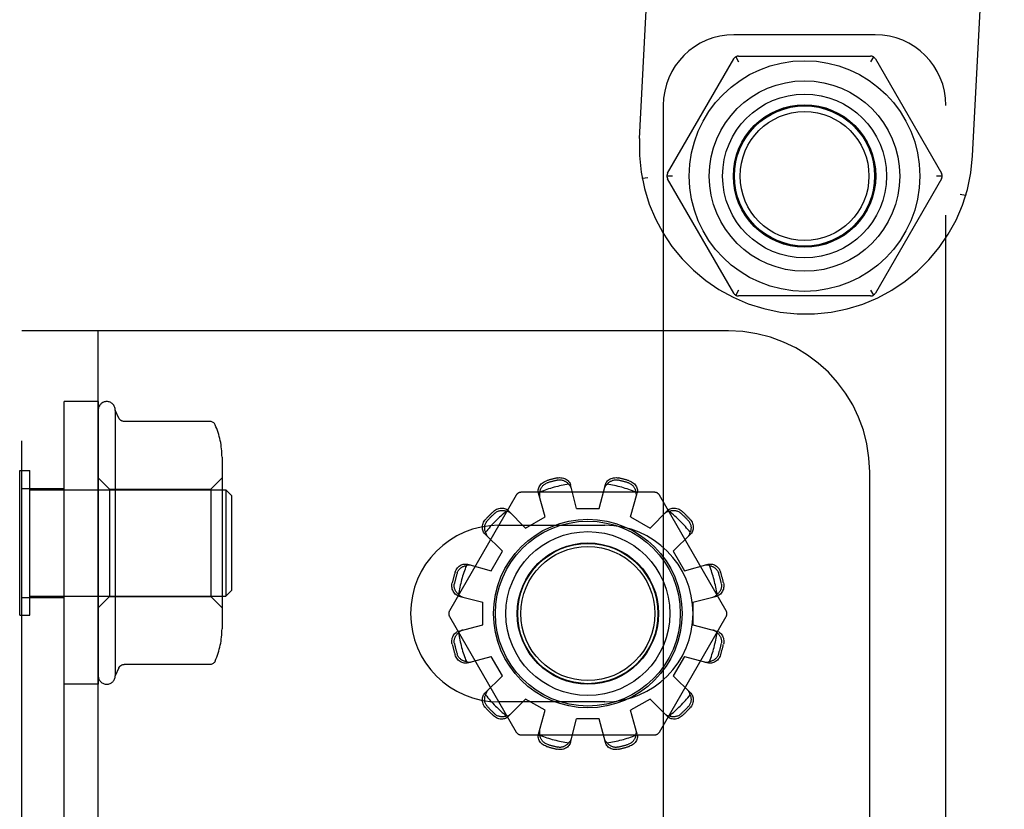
# Model space of a CAD drawing. Header units: inches. Extents: x 0 to 291, y 0 to 188.
# Tile 89 of 113: x 153.26 to 155, y 117.81 to 119.21. Entities that reach past the tile are written whole.
import ezdxf

# ---------------------------------------------------------------- set-up
doc = ezdxf.new("R2010")
doc.units = ezdxf.units.IN
doc.header["$LTSCALE"] = 16.018896
doc.header["$MEASUREMENT"] = 0
doc.linetypes.add('HIDDEN', pattern=[0.2, 0.1, -0.1])
doc.layers.add('02___PRT_ALL_AXES', color=7, linetype='CONTINUOUS')
doc.layers.add('DEFAULT_2', color=8, linetype='HIDDEN')

msp = doc.modelspace()

# ---------------------------------------------------------------- linework, layer by layer
at = {"layer": '02___PRT_ALL_AXES', "color": 8, "linetype": 'HIDDEN'}
for p, q in [((154.3593, 119.0001), (154.4155, 120.0727)), ((154.9485, 118.9693), (155.0047, 120.0418)), ((153.3416, 118.0348), (153.3416, 118.5348)), ((153.4016, 118.5348), (153.3416, 118.5348)), ((153.4016, 118.5348), (153.4016, 118.0348)), ((153.4316, 118.5198), (153.4316, 118.0498)), ((153.4382, 118.5056), (153.4316, 118.5198)), ((153.2666, 118.1882), (153.2666, 118.3813)), ((153.2666, 118.3813), (153.3416, 118.3813)), ((154.2479, 118.3458), (154.2879, 118.3458)), ((154.1576, 118.3108), (154.1922, 118.3308)), ((154.3436, 118.3308), (154.3782, 118.3108)), ((154.1104, 118.316), (154.2979, 118.316)), ((154.0968, 118.2354), (154.1168, 118.2701)), ((154.419, 118.2701), (154.439, 118.2354)), ((153.2666, 118.1882), (153.3416, 118.1882)), ((154.0819, 118.1398), (154.0819, 118.1798)), ((154.4539, 118.1798), (154.4539, 118.1398)), ((154.1168, 118.0494), (154.0968, 118.0841)), ((154.439, 118.0841), (154.419, 118.0494)), ((153.4382, 118.064), (153.4316, 118.0498)), ((153.4016, 118.0348), (153.3416, 118.0348)), ((154.2979, 118.0035), (154.1104, 118.0035)), ((154.1922, 117.9887), (154.1576, 118.0087)), ((154.3782, 118.0087), (154.3436, 117.9887)), ((154.2879, 117.9738), (154.2479, 117.9738))]:
    msp.add_line(p, q, dxfattribs=at)
for centre, radius in [((154.6513, 118.9338), 0.126), ((154.6513, 118.9338), 0.125), ((154.2679, 118.1598), 0.124)]:
    msp.add_circle(centre, radius, dxfattribs=at)
for centre, radius, start, end in [((153.4166, 118.5198), 0.015, 0.0001, 180), ((154.1104, 118.1598), 0.1562, 90, 270), ((154.2979, 118.1598), 0.1562, 270, 90), ((153.4166, 118.0498), 0.015, 180, 359.9999)]:
    msp.add_arc(centre, radius, start, end, dxfattribs=at)
at = {"layer": 'DEFAULT_2', "color": 8, "linetype": 'HIDDEN'}
for p, q in [((154.7763, 119.1838), (154.5263, 119.1838)), ((154.5295, 119.1446), (154.5345, 119.1359)), ((154.5345, 119.1459), (154.768, 119.1459)), ((154.773, 119.1446), (154.768, 119.1359)), ((154.4091, 118.9388), (154.5259, 119.1409)), ((154.7766, 119.1409), (154.8934, 118.9388)), ((154.4013, 119.0588), (154.4013, 117.2538)), ((154.9013, 114.0588), (154.9013, 119.0588)), ((154.4178, 118.9338), (154.4078, 118.9338)), ((154.8947, 118.9338), (154.8847, 118.9338)), ((154.3642, 118.9297), (154.3641, 118.9299)), ((154.3742, 118.9303), (154.3644, 118.9296)), ((154.5259, 118.7266), (154.4091, 118.9288)), ((154.8934, 118.9288), (154.7766, 118.7266)), ((154.9361, 118.8996), (154.9265, 118.9013)), ((154.5345, 118.7316), (154.5295, 118.7229)), ((154.768, 118.7316), (154.773, 118.7229)), ((154.768, 118.7216), (154.5345, 118.7216)), ((153.2666, 113.6598), (153.2666, 118.6598)), ((154.5166, 118.6598), (153.2666, 118.6598)), ((153.3416, 113.6598), (153.3416, 118.6598)), ((153.4016, 117.4723), (153.4016, 118.6598)), ((153.5993, 118.4997), (153.4473, 118.4997)), ((153.6206, 118.4365), (153.6206, 118.1331)), ((153.2626, 118.1568), (153.2626, 118.4128)), ((153.2626, 118.4128), (153.2806, 118.4128)), ((153.2806, 118.1568), (153.2806, 118.4128)), ((153.4216, 118.3798), (153.4016, 118.3998)), ((153.6006, 118.3798), (153.6206, 118.3998)), ((154.7666, 113.9098), (154.7666, 118.4098)), ((153.2806, 118.3788), (153.6276, 118.3788)), ((153.4216, 118.3798), (153.4216, 118.1898)), ((153.4216, 118.3798), (153.6006, 118.3798)), ((153.6006, 118.3798), (153.6006, 118.1898)), ((153.6276, 118.3788), (153.6276, 118.1908)), ((153.6376, 118.3688), (153.6276, 118.3788)), ((154.2479, 118.3458), (154.2369, 118.388)), ((154.2879, 118.3458), (154.2989, 118.388)), ((153.6376, 118.3688), (153.6376, 118.2008)), ((154.1411, 118.3693), (154.0231, 118.1648)), ((154.3859, 118.3743), (154.1498, 118.3743)), ((154.1922, 118.3308), (154.1806, 118.3729)), ((154.3436, 118.3308), (154.3551, 118.3729)), ((154.5127, 118.1648), (154.3946, 118.3693)), ((154.1269, 118.3419), (154.1576, 118.3108)), ((154.3782, 118.3108), (154.4088, 118.3419)), ((154.0857, 118.3007), (154.1168, 118.2701)), ((154.419, 118.2701), (154.45, 118.3007)), ((154.0547, 118.247), (154.0968, 118.2354)), ((154.439, 118.2354), (154.481, 118.247)), ((153.2806, 118.1908), (153.6276, 118.1908)), ((153.4216, 118.1898), (153.4016, 118.1698)), ((153.4216, 118.1898), (153.6006, 118.1898)), ((153.6006, 118.1898), (153.6206, 118.1698)), ((153.6376, 118.2008), (153.6276, 118.1908)), ((154.0397, 118.1908), (154.0819, 118.1798)), ((154.4539, 118.1798), (154.4961, 118.1908)), ((153.2626, 118.1568), (153.2806, 118.1568)), ((154.0231, 118.1548), (154.1411, 117.9503)), ((154.3946, 117.9503), (154.5127, 118.1548)), ((154.0397, 118.1287), (154.0819, 118.1398)), ((154.4539, 118.1398), (154.4961, 118.1287)), ((154.0547, 118.0725), (154.0968, 118.0841)), ((154.439, 118.0841), (154.481, 118.0725)), ((153.5993, 118.0698), (153.4473, 118.0698)), ((154.0857, 118.0188), (154.1168, 118.0494)), ((154.419, 118.0494), (154.45, 118.0188)), ((154.1269, 117.9776), (154.1576, 118.0087)), ((154.3782, 118.0087), (154.4088, 117.9776)), ((154.1806, 117.9466), (154.1922, 117.9887)), ((154.3551, 117.9466), (154.3436, 117.9887)), ((154.2369, 117.9315), (154.2479, 117.9738)), ((154.2989, 117.9315), (154.2879, 117.9738)), ((154.1498, 117.9453), (154.3859, 117.9453))]:
    msp.add_line(p, q, dxfattribs=at)
for points in [[(154.3639, 118.9308), (154.364, 118.9304), (154.364, 118.9301), (154.3641, 118.9299)], [(154.3642, 118.9297), (154.3643, 118.9296), (154.3644, 118.9296)], [(154.9367, 118.9008), (154.9366, 118.9004), (154.9365, 118.9001), (154.9364, 118.8999), (154.9363, 118.8997), (154.9362, 118.8996), (154.9361, 118.8996)], [(153.4473, 118.4997), (153.4461, 118.4998), (153.4449, 118.5), (153.4439, 118.5003), (153.4431, 118.5006), (153.4425, 118.5009), (153.4419, 118.5013), (153.4414, 118.5016), (153.4409, 118.502), (153.4405, 118.5023), (153.4402, 118.5026), (153.4399, 118.503), (153.4396, 118.5033), (153.4394, 118.5036), (153.4392, 118.5039), (153.439, 118.5041), (153.4388, 118.5044), (153.4386, 118.5047), (153.4385, 118.5049), (153.4383, 118.5052), (153.4382, 118.5054), (153.4381, 118.5057)], [(153.6085, 118.4938), (153.6079, 118.495), (153.6071, 118.496), (153.6062, 118.497), (153.6051, 118.4979), (153.604, 118.4986), (153.6027, 118.4991), (153.6014, 118.4995), (153.6, 118.4997), (153.5993, 118.4997)], [(154.1806, 118.3729), (154.1803, 118.3747), (154.1801, 118.3765), (154.1802, 118.3784), (154.1805, 118.3804), (154.1811, 118.3823), (154.1819, 118.3841), (154.1829, 118.3858), (154.1841, 118.3875), (154.1855, 118.3891), (154.1871, 118.3905), (154.1889, 118.3918), (154.1908, 118.393), (154.1928, 118.3939), (154.1948, 118.3947)], [(154.2137, 118.3997), (154.2159, 118.4001), (154.218, 118.4003), (154.2202, 118.4002), (154.2224, 118.4), (154.2246, 118.3995), (154.2266, 118.3989), (154.2284, 118.3981), (154.2302, 118.397), (154.2318, 118.3958), (154.2332, 118.3945), (154.2345, 118.393), (154.2355, 118.3914), (154.2363, 118.3897), (154.2369, 118.388)], [(154.2147, 118.3959), (154.2164, 118.3962), (154.218, 118.3963), (154.2195, 118.3963), (154.2209, 118.3961), (154.2222, 118.3959), (154.2235, 118.3956), (154.2246, 118.3952), (154.2257, 118.3948), (154.2267, 118.3943), (154.2276, 118.3938), (154.2285, 118.3932), (154.2294, 118.3927), (154.2302, 118.392), (154.231, 118.3914), (154.2318, 118.3907), (154.2326, 118.39), (154.2333, 118.3892), (154.234, 118.3884)], [(154.2989, 118.388), (154.2995, 118.3897), (154.3003, 118.3914), (154.3013, 118.393), (154.3025, 118.3945), (154.304, 118.3958), (154.3056, 118.397), (154.3073, 118.3981), (154.3092, 118.3989), (154.3112, 118.3995), (154.3133, 118.4), (154.3155, 118.4002), (154.3177, 118.4003), (154.3199, 118.4001), (154.3221, 118.3997)], [(154.3018, 118.3884), (154.3025, 118.3892), (154.3032, 118.39), (154.304, 118.3907), (154.3047, 118.3914), (154.3055, 118.3921), (154.3064, 118.3927), (154.3072, 118.3932), (154.3081, 118.3938), (154.3091, 118.3943), (154.3101, 118.3948), (154.3112, 118.3952), (154.3123, 118.3956), (154.3135, 118.3959), (154.3148, 118.3961), (154.3163, 118.3963), (154.3178, 118.3963), (154.3194, 118.3962), (154.3211, 118.3959)], [(154.3409, 118.3947), (154.343, 118.3939), (154.345, 118.393), (154.3469, 118.3918), (154.3486, 118.3905), (154.3503, 118.3891), (154.3517, 118.3875), (154.3529, 118.3858), (154.3539, 118.3841), (154.3547, 118.3823), (154.3552, 118.3804), (154.3556, 118.3784), (154.3556, 118.3765), (154.3555, 118.3747), (154.3551, 118.3729)], [(154.1829, 118.3748), (154.1831, 118.3758), (154.1834, 118.3768), (154.1836, 118.3778), (154.184, 118.3788), (154.1843, 118.3798), (154.1848, 118.3807), (154.1852, 118.3816), (154.1857, 118.3826), (154.1863, 118.3835), (154.1869, 118.3844), (154.1877, 118.3853), (154.1885, 118.3862), (154.1894, 118.3871), (154.1904, 118.388), (154.1915, 118.3888), (154.1928, 118.3896), (154.1943, 118.3903), (154.1959, 118.3909)], [(154.2387, 118.3808), (154.2383, 118.3822), (154.2377, 118.3836), (154.237, 118.3849), (154.2361, 118.3862), (154.2351, 118.3873), (154.234, 118.3884)], [(154.3018, 118.3884), (154.3007, 118.3873), (154.2996, 118.3862), (154.2988, 118.3849), (154.298, 118.3836), (154.2975, 118.3822), (154.297, 118.3808)], [(154.3399, 118.3909), (154.3415, 118.3903), (154.343, 118.3896), (154.3443, 118.3888), (154.3454, 118.3879), (154.3464, 118.3871), (154.3473, 118.3862), (154.3481, 118.3853), (154.3488, 118.3844), (154.3495, 118.3835), (154.35, 118.3826), (154.3505, 118.3816), (154.351, 118.3807), (154.3514, 118.3798), (154.3518, 118.3788), (154.3521, 118.3778), (154.3524, 118.3768), (154.3526, 118.3758), (154.3528, 118.3748)], [(154.1829, 118.3748), (154.1825, 118.3732), (154.1822, 118.3717), (154.1821, 118.3702), (154.1821, 118.3687), (154.1823, 118.3672), (154.1826, 118.3658)], [(154.3532, 118.3658), (154.3535, 118.3672), (154.3537, 118.3687), (154.3537, 118.3702), (154.3536, 118.3717), (154.3533, 118.3732), (154.3528, 118.3748)], [(154.101, 118.3405), (154.1027, 118.3419), (154.1045, 118.3431), (154.1064, 118.3442), (154.1084, 118.3451), (154.1105, 118.3458), (154.1125, 118.3462), (154.1146, 118.3464), (154.1166, 118.3464), (154.1186, 118.3462), (154.1205, 118.3457), (154.1223, 118.345), (154.124, 118.3442), (154.1255, 118.3431), (154.1269, 118.3419)], [(154.1037, 118.3377), (154.1051, 118.3388), (154.1064, 118.3397), (154.1077, 118.3404), (154.109, 118.341), (154.1103, 118.3414), (154.1115, 118.3418), (154.1127, 118.342), (154.1138, 118.3422), (154.1149, 118.3423), (154.116, 118.3423), (154.1171, 118.3423), (154.1181, 118.3422), (154.1191, 118.3421), (154.1201, 118.3419), (154.1212, 118.3417), (154.1222, 118.3415), (154.1232, 118.3412), (154.1242, 118.3409)], [(154.1321, 118.3366), (154.131, 118.3376), (154.1298, 118.3385), (154.1286, 118.3393), (154.1272, 118.3399), (154.1257, 118.3405), (154.1242, 118.3409)], [(154.4116, 118.3409), (154.4101, 118.3405), (154.4086, 118.3399), (154.4072, 118.3393), (154.4059, 118.3385), (154.4047, 118.3376), (154.4037, 118.3366)], [(154.4088, 118.3419), (154.4102, 118.3431), (154.4117, 118.3442), (154.4134, 118.345), (154.4152, 118.3457), (154.4172, 118.3462), (154.4192, 118.3464), (154.4212, 118.3464), (154.4232, 118.3462), (154.4253, 118.3458), (154.4274, 118.3451), (154.4294, 118.3442), (154.4313, 118.3431), (154.4331, 118.3419), (154.4348, 118.3405)], [(154.4116, 118.3409), (154.4126, 118.3412), (154.4136, 118.3415), (154.4146, 118.3417), (154.4156, 118.3419), (154.4166, 118.3421), (154.4177, 118.3422), (154.4187, 118.3423), (154.4198, 118.3423), (154.4209, 118.3423), (154.422, 118.3422), (154.4231, 118.342), (154.4243, 118.3418), (154.4255, 118.3414), (154.4267, 118.341), (154.428, 118.3404), (154.4294, 118.3397), (154.4307, 118.3388), (154.432, 118.3377)], [(154.0857, 118.3007), (154.0845, 118.3021), (154.0835, 118.3036), (154.0826, 118.3053), (154.0819, 118.3071), (154.0815, 118.3091), (154.0812, 118.3111), (154.0812, 118.3131), (154.0814, 118.3151), (154.0819, 118.3172), (154.0825, 118.3192), (154.0834, 118.3213), (154.0845, 118.3232), (154.0857, 118.325), (154.0872, 118.3267)], [(154.0868, 118.3035), (154.0865, 118.3045), (154.0862, 118.3055), (154.0859, 118.3065), (154.0857, 118.3075), (154.0855, 118.3085), (154.0854, 118.3096), (154.0854, 118.3106), (154.0853, 118.3117), (154.0854, 118.3127), (154.0855, 118.3138), (154.0856, 118.315), (154.0859, 118.3162), (154.0862, 118.3174), (154.0867, 118.3186), (154.0872, 118.3199), (154.088, 118.3212), (154.0889, 118.3226), (154.0899, 118.3239)], [(154.4458, 118.3239), (154.4469, 118.3226), (154.4478, 118.3212), (154.4485, 118.3199), (154.4491, 118.3186), (154.4496, 118.3174), (154.4499, 118.3161), (154.4501, 118.315), (154.4503, 118.3138), (154.4504, 118.3127), (154.4504, 118.3116), (154.4504, 118.3106), (154.4503, 118.3095), (154.4502, 118.3085), (154.4501, 118.3075), (154.4498, 118.3065), (154.4496, 118.3055), (154.4493, 118.3045), (154.449, 118.3035)], [(154.4486, 118.3267), (154.45, 118.325), (154.4513, 118.3232), (154.4523, 118.3213), (154.4532, 118.3192), (154.4539, 118.3172), (154.4543, 118.3151), (154.4545, 118.3131), (154.4545, 118.3111), (154.4543, 118.3091), (154.4538, 118.3071), (154.4532, 118.3053), (154.4523, 118.3036), (154.4512, 118.3021), (154.45, 118.3007)], [(154.0868, 118.3035), (154.0872, 118.3019), (154.0877, 118.3005), (154.0884, 118.2991), (154.0891, 118.2978), (154.09, 118.2966), (154.091, 118.2955)], [(154.4448, 118.2955), (154.4457, 118.2966), (154.4466, 118.2978), (154.4474, 118.2991), (154.4481, 118.3005), (154.4486, 118.3019), (154.449, 118.3035)], [(154.033, 118.2328), (154.0337, 118.2349), (154.0347, 118.2369), (154.0358, 118.2388), (154.0371, 118.2405), (154.0386, 118.2421), (154.0401, 118.2436), (154.0418, 118.2448), (154.0435, 118.2458), (154.0454, 118.2465), (154.0473, 118.2471), (154.0492, 118.2474), (154.0511, 118.2475), (154.0529, 118.2474), (154.0547, 118.247)], [(154.0368, 118.2318), (154.0374, 118.2334), (154.0381, 118.2348), (154.0389, 118.2361), (154.0397, 118.2373), (154.0406, 118.2383), (154.0414, 118.2392), (154.0423, 118.24), (154.0432, 118.2407), (154.0442, 118.2413), (154.0451, 118.2419), (154.046, 118.2424), (154.0469, 118.2429), (154.0479, 118.2433), (154.0489, 118.2437), (154.0498, 118.244), (154.0508, 118.2443), (154.0519, 118.2445), (154.0529, 118.2447)], [(154.0618, 118.2451), (154.0604, 118.2454), (154.059, 118.2455), (154.0575, 118.2456), (154.0559, 118.2454), (154.0544, 118.2452), (154.0529, 118.2447)], [(154.4829, 118.2447), (154.4814, 118.2452), (154.4798, 118.2454), (154.4783, 118.2456), (154.4768, 118.2455), (154.4753, 118.2454), (154.4739, 118.2451)], [(154.481, 118.247), (154.4828, 118.2474), (154.4847, 118.2475), (154.4866, 118.2474), (154.4885, 118.2471), (154.4904, 118.2465), (154.4922, 118.2458), (154.494, 118.2448), (154.4956, 118.2436), (154.4972, 118.2421), (154.4987, 118.2405), (154.5, 118.2388), (154.5011, 118.2369), (154.502, 118.2349), (154.5028, 118.2328)], [(154.4829, 118.2447), (154.4839, 118.2445), (154.4849, 118.2443), (154.4859, 118.244), (154.4869, 118.2437), (154.4879, 118.2433), (154.4888, 118.2429), (154.4898, 118.2424), (154.4907, 118.2419), (154.4916, 118.2413), (154.4925, 118.2407), (154.4934, 118.24), (154.4943, 118.2392), (154.4952, 118.2383), (154.4961, 118.2373), (154.4969, 118.2361), (154.4977, 118.2348), (154.4984, 118.2334), (154.499, 118.2318)], [(154.0397, 118.1908), (154.0379, 118.1913), (154.0363, 118.1921), (154.0347, 118.1932), (154.0332, 118.1944), (154.0318, 118.1958), (154.0306, 118.1975), (154.0296, 118.1992), (154.0287, 118.2011), (154.0281, 118.2031), (154.0276, 118.2052), (154.0274, 118.2074), (154.0274, 118.2096), (154.0275, 118.2118), (154.0279, 118.2139)], [(154.0392, 118.1937), (154.0384, 118.1944), (154.0377, 118.1951), (154.0369, 118.1958), (154.0362, 118.1966), (154.0356, 118.1974), (154.035, 118.1983), (154.0344, 118.1991), (154.0338, 118.2), (154.0333, 118.201), (154.0329, 118.202), (154.0324, 118.2031), (154.0321, 118.2042), (154.0317, 118.2054), (154.0315, 118.2067), (154.0313, 118.2081), (154.0313, 118.2096), (154.0314, 118.2113), (154.0317, 118.2129)], [(154.5078, 118.2139), (154.5082, 118.2118), (154.5084, 118.2096), (154.5084, 118.2074), (154.5081, 118.2052), (154.5077, 118.2031), (154.507, 118.2011), (154.5062, 118.1992), (154.5052, 118.1975), (154.504, 118.1958), (154.5026, 118.1944), (154.5011, 118.1932), (154.4995, 118.1921), (154.4978, 118.1913), (154.4961, 118.1908)], [(154.504, 118.2129), (154.5043, 118.2112), (154.5044, 118.2096), (154.5044, 118.2081), (154.5043, 118.2067), (154.504, 118.2054), (154.5037, 118.2042), (154.5033, 118.203), (154.5029, 118.202), (154.5024, 118.201), (154.5019, 118.2), (154.5014, 118.1991), (154.5008, 118.1982), (154.5002, 118.1974), (154.4995, 118.1966), (154.4988, 118.1958), (154.4981, 118.1951), (154.4973, 118.1944), (154.4966, 118.1937)], [(154.0392, 118.1937), (154.0403, 118.1925), (154.0415, 118.1915), (154.0427, 118.1907), (154.0441, 118.1899), (154.0454, 118.1893), (154.0468, 118.1889)], [(154.489, 118.1889), (154.4903, 118.1893), (154.4917, 118.1899), (154.493, 118.1907), (154.4943, 118.1915), (154.4955, 118.1925), (154.4966, 118.1937)], [(154.0279, 118.1056), (154.0275, 118.1077), (154.0274, 118.1099), (154.0274, 118.1121), (154.0276, 118.1143), (154.0281, 118.1164), (154.0287, 118.1185), (154.0296, 118.1203), (154.0306, 118.1221), (154.0318, 118.1237), (154.0332, 118.1251), (154.0347, 118.1264), (154.0363, 118.1274), (154.0379, 118.1282), (154.0397, 118.1287)], [(154.0317, 118.1066), (154.0314, 118.1083), (154.0313, 118.1099), (154.0313, 118.1114), (154.0315, 118.1128), (154.0317, 118.1141), (154.0321, 118.1153), (154.0324, 118.1165), (154.0329, 118.1175), (154.0333, 118.1186), (154.0339, 118.1195), (154.0344, 118.1204), (154.035, 118.1213), (154.0356, 118.1221), (154.0362, 118.1229), (154.0369, 118.1237), (154.0377, 118.1244), (154.0384, 118.1252), (154.0392, 118.1258)], [(154.0468, 118.1306), (154.0454, 118.1302), (154.0441, 118.1296), (154.0427, 118.1289), (154.0415, 118.128), (154.0403, 118.127), (154.0392, 118.1258)], [(154.4966, 118.1258), (154.4955, 118.127), (154.4943, 118.128), (154.493, 118.1289), (154.4917, 118.1296), (154.4903, 118.1302), (154.489, 118.1306)], [(154.4961, 118.1287), (154.4978, 118.1282), (154.4995, 118.1274), (154.5011, 118.1264), (154.5026, 118.1251), (154.504, 118.1237), (154.5052, 118.1221), (154.5062, 118.1203), (154.507, 118.1185), (154.5077, 118.1164), (154.5081, 118.1143), (154.5084, 118.1121), (154.5084, 118.1099), (154.5082, 118.1077), (154.5078, 118.1056)], [(154.4966, 118.1258), (154.4973, 118.1252), (154.4981, 118.1244), (154.4988, 118.1237), (154.4995, 118.1229), (154.5002, 118.1221), (154.5008, 118.1213), (154.5014, 118.1204), (154.5019, 118.1195), (154.5024, 118.1185), (154.5029, 118.1175), (154.5033, 118.1165), (154.5037, 118.1153), (154.504, 118.1141), (154.5043, 118.1128), (154.5044, 118.1114), (154.5044, 118.1099), (154.5043, 118.1083), (154.504, 118.1066)], [(154.0547, 118.0725), (154.0529, 118.0721), (154.0511, 118.072), (154.0492, 118.0721), (154.0473, 118.0724), (154.0454, 118.073), (154.0435, 118.0738), (154.0418, 118.0748), (154.0401, 118.076), (154.0386, 118.0774), (154.0371, 118.079), (154.0358, 118.0808), (154.0347, 118.0827), (154.0337, 118.0846), (154.033, 118.0867)], [(154.0529, 118.0748), (154.0518, 118.075), (154.0508, 118.0752), (154.0498, 118.0755), (154.0488, 118.0759), (154.0479, 118.0762), (154.0469, 118.0766), (154.046, 118.0771), (154.0451, 118.0776), (154.0441, 118.0782), (154.0432, 118.0788), (154.0423, 118.0795), (154.0414, 118.0803), (154.0405, 118.0812), (154.0397, 118.0822), (154.0388, 118.0834), (154.0381, 118.0847), (154.0374, 118.0861), (154.0368, 118.0877)], [(154.5028, 118.0867), (154.502, 118.0846), (154.5011, 118.0827), (154.5, 118.0808), (154.4987, 118.079), (154.4972, 118.0774), (154.4956, 118.076), (154.494, 118.0748), (154.4922, 118.0738), (154.4904, 118.073), (154.4885, 118.0724), (154.4866, 118.0721), (154.4847, 118.072), (154.4828, 118.0721), (154.481, 118.0725)], [(154.499, 118.0877), (154.4984, 118.0861), (154.4977, 118.0847), (154.4969, 118.0834), (154.4961, 118.0822), (154.4952, 118.0812), (154.4943, 118.0803), (154.4934, 118.0795), (154.4925, 118.0788), (154.4916, 118.0782), (154.4907, 118.0776), (154.4898, 118.0771), (154.4888, 118.0766), (154.4879, 118.0762), (154.4869, 118.0759), (154.4859, 118.0755), (154.4849, 118.0752), (154.4839, 118.075), (154.4829, 118.0748)], [(153.4381, 118.0639), (153.4382, 118.0641), (153.4383, 118.0643), (153.4385, 118.0646), (153.4386, 118.0648), (153.4388, 118.0651), (153.439, 118.0654), (153.4392, 118.0657), (153.4394, 118.066), (153.4396, 118.0663), (153.4399, 118.0666), (153.4402, 118.0669), (153.4405, 118.0672), (153.4409, 118.0675), (153.4414, 118.0679), (153.4419, 118.0682), (153.4425, 118.0686), (153.4431, 118.0689), (153.4439, 118.0692), (153.4449, 118.0695), (153.4461, 118.0697), (153.4473, 118.0698)], [(153.6085, 118.0757), (153.6079, 118.0746), (153.6071, 118.0735), (153.6062, 118.0725), (153.6051, 118.0716), (153.604, 118.0709), (153.6027, 118.0704), (153.6014, 118.07), (153.6, 118.0698), (153.5993, 118.0698)], [(154.0529, 118.0748), (154.0544, 118.0744), (154.0559, 118.0741), (154.0575, 118.074), (154.059, 118.074), (154.0604, 118.0741), (154.0618, 118.0745)], [(154.4739, 118.0745), (154.4753, 118.0741), (154.4768, 118.074), (154.4783, 118.074), (154.4798, 118.0741), (154.4814, 118.0744), (154.4829, 118.0748)], [(154.0872, 117.9929), (154.0857, 117.9945), (154.0845, 117.9963), (154.0834, 117.9983), (154.0825, 118.0003), (154.0819, 118.0023), (154.0814, 118.0044), (154.0812, 118.0065), (154.0812, 118.0085), (154.0815, 118.0105), (154.0819, 118.0124), (154.0826, 118.0142), (154.0835, 118.0159), (154.0845, 118.0174), (154.0857, 118.0188)], [(154.0899, 117.9956), (154.0889, 117.997), (154.0879, 117.9983), (154.0872, 117.9996), (154.0866, 118.0009), (154.0862, 118.0022), (154.0859, 118.0034), (154.0856, 118.0046), (154.0855, 118.0057), (154.0854, 118.0068), (154.0853, 118.0079), (154.0854, 118.0089), (154.0854, 118.01), (154.0855, 118.011), (154.0857, 118.012), (154.0859, 118.0131), (154.0862, 118.0141), (154.0865, 118.0151), (154.0868, 118.016)], [(154.091, 118.024), (154.09, 118.0229), (154.0891, 118.0217), (154.0884, 118.0204), (154.0877, 118.019), (154.0872, 118.0176), (154.0868, 118.016)], [(154.449, 118.016), (154.4486, 118.0176), (154.4481, 118.019), (154.4474, 118.0204), (154.4466, 118.0217), (154.4457, 118.0229), (154.4448, 118.024)], [(154.449, 118.016), (154.4493, 118.0151), (154.4496, 118.0141), (154.4498, 118.013), (154.4501, 118.012), (154.4502, 118.011), (154.4503, 118.01), (154.4504, 118.0089), (154.4504, 118.0079), (154.4504, 118.0068), (154.4503, 118.0057), (154.4501, 118.0045), (154.4499, 118.0034), (154.4495, 118.0021), (154.4491, 118.0009), (154.4485, 117.9996), (154.4478, 117.9983), (154.4469, 117.9969), (154.4458, 117.9956)], [(154.45, 118.0188), (154.4512, 118.0174), (154.4523, 118.0159), (154.4532, 118.0142), (154.4538, 118.0124), (154.4543, 118.0105), (154.4545, 118.0085), (154.4545, 118.0065), (154.4543, 118.0044), (154.4539, 118.0023), (154.4532, 118.0003), (154.4523, 117.9983), (154.4513, 117.9963), (154.45, 117.9945), (154.4486, 117.9929)], [(154.1269, 117.9776), (154.1255, 117.9764), (154.124, 117.9754), (154.1223, 117.9745), (154.1205, 117.9738), (154.1186, 117.9734), (154.1166, 117.9731), (154.1146, 117.9731), (154.1125, 117.9733), (154.1105, 117.9738), (154.1084, 117.9744), (154.1064, 117.9753), (154.1045, 117.9764), (154.1027, 117.9776), (154.101, 117.979)], [(154.1242, 117.9787), (154.1232, 117.9783), (154.1222, 117.978), (154.1212, 117.9778), (154.1201, 117.9776), (154.1191, 117.9774), (154.1181, 117.9773), (154.117, 117.9772), (154.116, 117.9772), (154.1149, 117.9773), (154.1138, 117.9774), (154.1127, 117.9775), (154.1115, 117.9778), (154.1103, 117.9781), (154.109, 117.9785), (154.1077, 117.9791), (154.1064, 117.9798), (154.1051, 117.9807), (154.1037, 117.9818)], [(154.1242, 117.9787), (154.1257, 117.9791), (154.1272, 117.9796), (154.1286, 117.9802), (154.1298, 117.981), (154.131, 117.9819), (154.1321, 117.9829)], [(154.4037, 117.9829), (154.4047, 117.9819), (154.4059, 117.981), (154.4072, 117.9802), (154.4086, 117.9796), (154.4101, 117.9791), (154.4116, 117.9787)], [(154.4348, 117.979), (154.4331, 117.9776), (154.4313, 117.9764), (154.4294, 117.9753), (154.4274, 117.9744), (154.4253, 117.9738), (154.4232, 117.9733), (154.4212, 117.9731), (154.4192, 117.9731), (154.4172, 117.9734), (154.4152, 117.9738), (154.4134, 117.9745), (154.4117, 117.9754), (154.4102, 117.9764), (154.4088, 117.9776)], [(154.432, 117.9818), (154.4307, 117.9807), (154.4294, 117.9798), (154.428, 117.9791), (154.4267, 117.9785), (154.4255, 117.9781), (154.4243, 117.9778), (154.4231, 117.9775), (154.4219, 117.9773), (154.4208, 117.9773), (154.4198, 117.9772), (154.4187, 117.9772), (154.4177, 117.9773), (154.4166, 117.9774), (154.4156, 117.9776), (154.4146, 117.9778), (154.4136, 117.978), (154.4126, 117.9783), (154.4116, 117.9787)], [(154.1948, 117.9249), (154.1928, 117.9256), (154.1908, 117.9265), (154.1889, 117.9277), (154.1871, 117.929), (154.1855, 117.9304), (154.1841, 117.932), (154.1829, 117.9337), (154.1819, 117.9354), (154.1811, 117.9373), (154.1805, 117.9392), (154.1802, 117.9411), (154.1801, 117.943), (154.1803, 117.9448), (154.1806, 117.9466)], [(154.1826, 117.9537), (154.1823, 117.9523), (154.1821, 117.9508), (154.1821, 117.9493), (154.1822, 117.9478), (154.1825, 117.9463), (154.1829, 117.9448)], [(154.1959, 117.9286), (154.1942, 117.9293), (154.1928, 117.9299), (154.1915, 117.9307), (154.1903, 117.9316), (154.1893, 117.9324), (154.1884, 117.9333), (154.1876, 117.9342), (154.1869, 117.9351), (154.1863, 117.936), (154.1857, 117.937), (154.1852, 117.9379), (154.1848, 117.9388), (154.1843, 117.9398), (154.184, 117.9407), (154.1836, 117.9417), (154.1834, 117.9427), (154.1831, 117.9437), (154.1829, 117.9448)], [(154.3528, 117.9448), (154.3526, 117.9437), (154.3524, 117.9427), (154.3521, 117.9417), (154.3518, 117.9407), (154.3514, 117.9398), (154.351, 117.9388), (154.3505, 117.9379), (154.35, 117.9369), (154.3494, 117.936), (154.3488, 117.9351), (154.3481, 117.9342), (154.3473, 117.9333), (154.3464, 117.9324), (154.3454, 117.9316), (154.3442, 117.9307), (154.343, 117.9299), (154.3415, 117.9293), (154.3399, 117.9286)], [(154.3551, 117.9466), (154.3555, 117.9448), (154.3556, 117.943), (154.3556, 117.9411), (154.3552, 117.9392), (154.3547, 117.9373), (154.3539, 117.9354), (154.3529, 117.9337), (154.3517, 117.932), (154.3503, 117.9304), (154.3486, 117.929), (154.3469, 117.9277), (154.345, 117.9265), (154.343, 117.9256), (154.3409, 117.9249)], [(154.3528, 117.9448), (154.3533, 117.9463), (154.3536, 117.9478), (154.3537, 117.9493), (154.3537, 117.9508), (154.3535, 117.9523), (154.3532, 117.9537)], [(154.2369, 117.9315), (154.2363, 117.9298), (154.2355, 117.9281), (154.2345, 117.9265), (154.2332, 117.925), (154.2318, 117.9237), (154.2302, 117.9225), (154.2284, 117.9215), (154.2266, 117.9206), (154.2246, 117.92), (154.2224, 117.9195), (154.2202, 117.9193), (154.218, 117.9192), (154.2159, 117.9194), (154.2137, 117.9198)], [(154.234, 117.9311), (154.2333, 117.9303), (154.2326, 117.9295), (154.2318, 117.9288), (154.231, 117.9281), (154.2302, 117.9275), (154.2294, 117.9269), (154.2285, 117.9263), (154.2276, 117.9257), (154.2267, 117.9252), (154.2256, 117.9247), (154.2246, 117.9243), (154.2234, 117.9239), (154.2222, 117.9236), (154.2209, 117.9234), (154.2195, 117.9232), (154.218, 117.9232), (154.2164, 117.9233), (154.2147, 117.9236)], [(154.234, 117.9311), (154.2351, 117.9322), (154.2361, 117.9334), (154.237, 117.9346), (154.2377, 117.9359), (154.2383, 117.9373), (154.2387, 117.9387)], [(154.297, 117.9387), (154.2975, 117.9373), (154.298, 117.9359), (154.2988, 117.9346), (154.2996, 117.9334), (154.3007, 117.9322), (154.3018, 117.9311)], [(154.3221, 117.9198), (154.3199, 117.9194), (154.3177, 117.9192), (154.3155, 117.9193), (154.3133, 117.9195), (154.3112, 117.92), (154.3092, 117.9206), (154.3073, 117.9215), (154.3056, 117.9225), (154.304, 117.9237), (154.3025, 117.925), (154.3013, 117.9265), (154.3003, 117.9281), (154.2995, 117.9298), (154.2989, 117.9315)], [(154.3211, 117.9236), (154.3194, 117.9233), (154.3178, 117.9232), (154.3162, 117.9232), (154.3148, 117.9234), (154.3135, 117.9236), (154.3123, 117.9239), (154.3112, 117.9243), (154.3101, 117.9248), (154.3091, 117.9252), (154.3081, 117.9257), (154.3072, 117.9263), (154.3064, 117.9269), (154.3055, 117.9275), (154.3047, 117.9281), (154.3039, 117.9288), (154.3032, 117.9295), (154.3025, 117.9303), (154.3018, 117.9311)]]:
    msp.add_lwpolyline(points, dxfattribs=at)
for centre, radius in [((154.6513, 118.9338), 0.204), ((154.6513, 118.9338), 0.1685), ((154.6513, 118.9338), 0.145), ((154.6513, 118.9338), 0.125), ((154.6513, 118.9338), 0.124), ((154.6513, 118.9338), 0.114), ((154.2679, 118.1598), 0.1668), ((154.2679, 118.1598), 0.1635), ((154.2679, 118.1598), 0.145), ((154.2679, 118.1598), 0.125), ((154.2679, 118.1598), 0.124), ((154.2679, 118.1598), 0.1186)]:
    msp.add_circle(centre, radius, dxfattribs=at)
for centre, radius, start, end in [((154.5263, 119.0588), 0.125, 90, 180), ((154.7763, 119.0588), 0.125, 0, 90), ((154.5345, 119.1359), 0.01, 90, 150), ((154.768, 119.1359), 0.01, 30, 90), ((154.6539, 118.9847), 0.295, 177, 357), ((154.4178, 118.9338), 0.01, 150, 210), ((154.8847, 118.9338), 0.01, 330, 30), ((154.5345, 118.7316), 0.01, 210, 270), ((154.768, 118.7316), 0.01, 270, 330), ((154.5166, 118.4098), 0.25, 0, 90), ((153.4794, 118.4365), 0.1412, 0, 23.95), ((154.2679, 118.1598), 0.246, 102.7238, 107.2762), ((154.2679, 118.1598), 0.2421, 102.6908, 107.3092), ((154.2679, 118.1598), 0.2421, 72.6908, 77.3092), ((154.2679, 118.1598), 0.246, 72.7238, 77.2762), ((154.2679, 118.1598), 0.2312, 98.4357, 111.5643), ((154.2679, 118.1598), 0.2312, 68.4357, 81.5643), ((154.1498, 118.3643), 0.01, 90, 150), ((154.3859, 118.3643), 0.01, 30, 90), ((154.2679, 118.1598), 0.2312, 128.4357, 141.5643), ((154.2679, 118.1598), 0.2312, 38.4357, 51.5643), ((154.2679, 118.1598), 0.246, 132.7238, 137.2762), ((154.2679, 118.1598), 0.2421, 132.6908, 137.3092), ((154.2679, 118.1598), 0.2421, 42.6908, 47.3092), ((154.2679, 118.1598), 0.246, 42.7238, 47.2762), ((154.2679, 118.1598), 0.2312, 158.4357, 171.5643), ((154.2679, 118.1598), 0.2312, 8.4357, 21.5643), ((154.2679, 118.1598), 0.246, 162.7238, 167.2762), ((154.2679, 118.1598), 0.2421, 162.6908, 167.3092), ((154.2679, 118.1598), 0.2421, 12.6908, 17.3092), ((154.2679, 118.1598), 0.246, 12.7238, 17.2762), ((154.0317, 118.1598), 0.01, 150, 210), ((154.504, 118.1598), 0.01, 330, 30), ((153.4794, 118.1331), 0.1412, 336.05, 360), ((154.2679, 118.1598), 0.2312, 188.4357, 201.5643), ((154.2679, 118.1598), 0.2312, 338.4357, 351.5643), ((154.2679, 118.1598), 0.246, 192.7238, 197.2762), ((154.2679, 118.1598), 0.2421, 192.6908, 197.3092), ((154.2679, 118.1598), 0.2421, 342.6908, 347.3092), ((154.2679, 118.1598), 0.246, 342.7238, 347.2762), ((154.2679, 118.1598), 0.2312, 218.4357, 231.5643), ((154.2679, 118.1598), 0.2312, 308.4357, 321.5643), ((154.2679, 118.1598), 0.246, 222.7238, 227.2762), ((154.2679, 118.1598), 0.2421, 222.6908, 227.3092), ((154.2679, 118.1598), 0.2421, 312.6908, 317.3092), ((154.2679, 118.1598), 0.246, 312.7238, 317.2762), ((154.1498, 117.9553), 0.01, 210, 270), ((154.2679, 118.1598), 0.2312, 248.4357, 261.5643), ((154.2679, 118.1598), 0.2312, 278.4357, 291.5643), ((154.3859, 117.9553), 0.01, 270, 330), ((154.2679, 118.1598), 0.246, 252.7238, 257.2762), ((154.2679, 118.1598), 0.2421, 252.6908, 257.3092), ((154.2679, 118.1598), 0.2421, 282.6908, 287.3092), ((154.2679, 118.1598), 0.246, 282.7238, 287.2762)]:
    msp.add_arc(centre, radius, start, end, dxfattribs=at)

doc.saveas('drawing.dxf')
